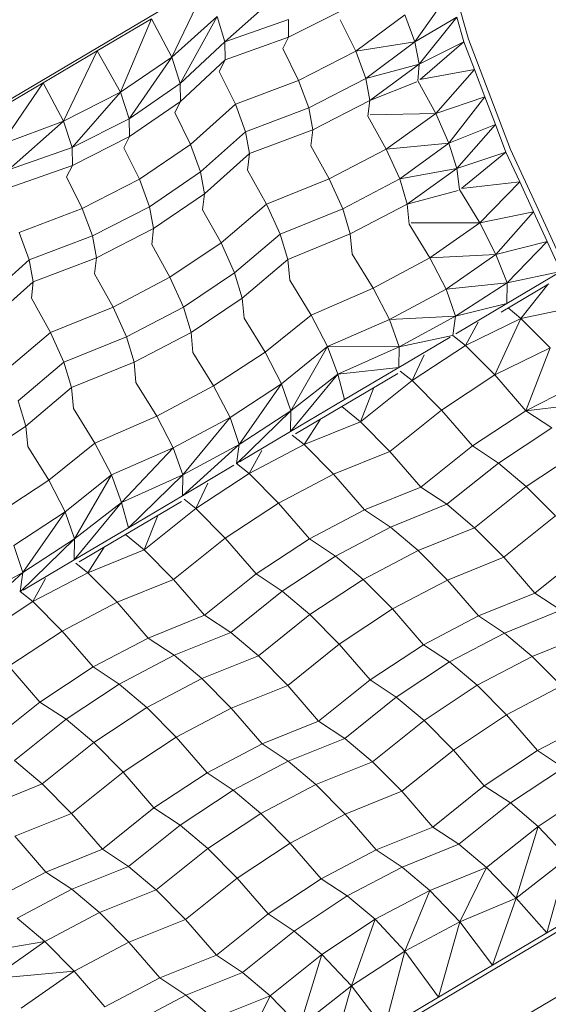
# Model space of a CAD drawing. Header units: millimetres. Extents: x -36631 to 27388, y -24993 to 6945.
# Tile 36 of 64: x -17003 to -16613, y -8855 to -8128. Entities that reach past the tile are written whole.
import ezdxf

# ---------------------------------------------------------------- set-up
doc = ezdxf.new("R2010")
doc.units = ezdxf.units.MM
doc.header["$MEASUREMENT"] = 0
doc.layers.add('Nuevo_09_EI_Mobiliari general', color=7, linetype='Continuous')
doc.layers.add('Nuevo_09_EI_Mobiliari general_Pluma_Nº__1', color=7, linetype='Continuous', lineweight=5)

# ---------------------------------------------------------------- blocks, each defined once
blk = doc.blocks.new('Elem Sección_357_1')
at = {"layer": 'Nuevo_09_EI_Mobiliari general_Pluma_Nº__1', "color": 7, "linetype": 'Continuous', "lineweight": 5}
for p, q in [((-16716.79, -8013.14), (-17334.71, -8379.07)), ((-16692.46, -8069.63), (-16671.57, -8142.36)), ((-16865.77, -8103.72), (-16890.68, -8155.62)), ((-16810.87, -8108.36), (-16851.39, -8144.38)), ((-16685.45, -8108.03), (-16711.29, -8144.4)), ((-16762.11, -8119.76), (-16804.36, -8141)), ((-16905.68, -8127.36), (-16945.58, -8150.99)), ((-16905.68, -8127.36), (-16928.47, -8181.41)), ((-16905.68, -8127.36), (-16890.68, -8155.62)), ((-16856.99, -8125.67), (-16890.68, -8155.62)), ((-16856.99, -8125.67), (-16884.39, -8175.04)), ((-16856.99, -8125.67), (-16851.39, -8144.38)), ((-16804.57, -8127.78), (-16851.39, -8144.38)), ((-16804.57, -8127.78), (-16804.36, -8141)), ((-16754.85, -8151.27), (-16766.28, -8128.01)), ((-16718.56, -8124.36), (-16754.85, -8151.27)), ((-16711.29, -8144.4), (-16718.56, -8124.36)), ((-16680.23, -8126.21), (-16711.29, -8144.4)), ((-16680.23, -8126.21), (-16708.11, -8160.72)), ((-16675.01, -8144.39), (-16680.23, -8126.21)), ((-16804.36, -8141), (-16851.18, -8157.61)), ((-16804.36, -8141), (-16808.58, -8149.34)), ((-16671.57, -8142.36), (-16640.51, -8223.67)), ((-16945.58, -8150.99), (-16985.49, -8174.62)), ((-16945.58, -8150.99), (-16970.5, -8202.89)), ((-16945.58, -8150.99), (-16928.47, -8181.41)), ((-16851.39, -8144.38), (-16884.39, -8175.04)), ((-16851.39, -8144.38), (-16851.18, -8157.61)), ((-16797.03, -8172.84), (-16808.58, -8149.34)), ((-16754.85, -8151.27), (-16797.03, -8172.84)), ((-16711.29, -8144.4), (-16754.85, -8151.27)), ((-16747.35, -8171.5), (-16754.85, -8151.27)), ((-16711.29, -8144.4), (-16747.35, -8171.5)), ((-16708.11, -8160.72), (-16711.29, -8144.4)), ((-16675.01, -8144.39), (-16708.11, -8160.72)), ((-16675.01, -8144.39), (-16707.31, -8172.1)), ((-16667.24, -8164.72), (-16675.01, -8144.39)), ((-16890.68, -8155.62), (-16928.47, -8181.41)), ((-16890.68, -8155.62), (-16921.94, -8201.07)), ((-16890.68, -8155.62), (-16884.39, -8175.04)), ((-16851.18, -8157.61), (-16884.18, -8188.27)), ((-16851.18, -8157.61), (-16855.52, -8166.2)), ((-16708.11, -8160.72), (-16747.35, -8171.5)), ((-16708.11, -8160.72), (-16744.41, -8187.63)), ((-16708.88, -8173.12), (-16708.11, -8160.72)), ((-16667.24, -8164.72), (-16707.45, -8172.13)), ((-16667.24, -8164.72), (-16695.8, -8197.22)), ((-16659.48, -8185.05), (-16667.24, -8164.72)), ((-16855.52, -8166.2), (-16843.62, -8190.43)), ((-16797.03, -8172.84), (-16843.62, -8190.43)), ((-16789.54, -8193.08), (-16797.03, -8172.84)), ((-16747.35, -8171.5), (-16789.54, -8193.08)), ((-16744.41, -8187.63), (-16747.35, -8171.5)), ((-16985.49, -8174.62), (-17025.4, -8198.25)), ((-16985.49, -8174.62), (-17016.62, -8220.2)), ((-16985.49, -8174.62), (-16970.5, -8202.89)), ((-16884.39, -8175.04), (-16921.94, -8201.07)), ((-16884.39, -8175.04), (-16884.18, -8188.27)), ((-16709.82, -8173.83), (-16744.41, -8187.63)), ((-16695.8, -8197.22), (-16708.88, -8173.12)), ((-16928.47, -8181.41), (-16970.5, -8202.89)), ((-16928.47, -8181.41), (-16964.2, -8222.31)), ((-16928.47, -8181.41), (-16921.94, -8201.07)), ((-16659.48, -8185.05), (-16695.8, -8197.22)), ((-16659.48, -8185.05), (-16686.1, -8219.06)), ((-16651.71, -8205.38), (-16659.48, -8185.05)), ((-16884.18, -8188.27), (-16921.73, -8214.3)), ((-16884.18, -8188.27), (-16888.39, -8196.6)), ((-16876.85, -8220.11), (-16843.62, -8190.43)), ((-16843.62, -8190.43), (-16836.12, -8210.67)), ((-16789.54, -8193.08), (-16836.12, -8210.67)), ((-16786.59, -8209.2), (-16789.54, -8193.08)), ((-16744.41, -8187.63), (-16786.59, -8209.2)), ((-16745.81, -8199.27), (-16744.41, -8187.63)), ((-16921.94, -8201.07), (-16964.2, -8222.31)), ((-16921.94, -8201.07), (-16921.73, -8214.3)), ((-16888.39, -8196.6), (-16876.85, -8220.11)), ((-16732.3, -8223.52), (-16745.81, -8199.27)), ((-16695.8, -8197.22), (-16744.29, -8198.22)), ((-16695.8, -8197.22), (-16732.3, -8223.52)), ((-16686.1, -8219.06), (-16695.8, -8197.22)), ((-16970.5, -8202.89), (-17016.62, -8220.2)), ((-16970.5, -8202.89), (-17011.02, -8238.91)), ((-16970.5, -8202.89), (-16964.2, -8222.31)), ((-16786.59, -8209.2), (-16833.18, -8226.79)), ((-16788, -8220.97), (-16786.59, -8209.2)), ((-16651.71, -8205.38), (-16686.1, -8219.06)), ((-16651.71, -8205.38), (-16680.27, -8237.88)), ((-16643.94, -8225.71), (-16651.71, -8205.38)), ((-16921.73, -8214.3), (-16963.99, -8235.54)), ((-16921.73, -8214.3), (-16925.91, -8222.54)), ((-16869.35, -8240.35), (-16836.12, -8210.67)), ((-16836.12, -8210.67), (-16833.18, -8226.79)), ((-16964.2, -8222.31), (-17011.02, -8238.91)), ((-16964.2, -8222.31), (-16963.99, -8235.54)), ((-16925.91, -8222.54), (-16914.48, -8245.8)), ((-16914.48, -8245.8), (-16876.85, -8220.11)), ((-16876.85, -8220.11), (-16869.35, -8240.35)), ((-16774.36, -8245.47), (-16788, -8220.97)), ((-16732.3, -8223.52), (-16774.36, -8245.47)), ((-16686.1, -8219.06), (-16732.3, -8223.52)), ((-16722.39, -8245.53), (-16732.3, -8223.52)), ((-16686.1, -8219.06), (-16722.39, -8245.53)), ((-16680.27, -8237.88), (-16686.1, -8219.06)), ((-16640.51, -8223.67), (-16620.25, -8267.71)), ((-16866.4, -8256.47), (-16833.18, -8226.79)), ((-16833.18, -8226.79), (-16834.64, -8238.92)), ((-16643.94, -8225.71), (-16680.27, -8237.88)), ((-16643.94, -8225.71), (-16676.55, -8252.44)), ((-16633.81, -8247.73), (-16643.94, -8225.71)), ((-16963.99, -8235.54), (-17010.81, -8252.14)), ((-16963.99, -8235.54), (-16968.21, -8243.87)), ((-16680.27, -8237.88), (-16722.39, -8245.53)), ((-16680.27, -8237.88), (-16716.77, -8264.18)), ((-16678.23, -8253.35), (-16680.27, -8237.88)), ((-16968.21, -8243.87), (-16956.66, -8267.37)), ((-16906.98, -8266.04), (-16869.35, -8240.35)), ((-16869.35, -8240.35), (-16866.4, -8256.47)), ((-16834.64, -8238.92), (-16820.57, -8264.18)), ((-16774.36, -8245.47), (-16820.57, -8264.18)), ((-16764.44, -8267.48), (-16774.36, -8245.47)), ((-16722.39, -8245.53), (-16764.44, -8267.48)), ((-16716.77, -8264.18), (-16722.39, -8245.53)), ((-16956.66, -8267.37), (-16914.48, -8245.8)), ((-16914.48, -8245.8), (-16906.98, -8266.04)), ((-16633.81, -8247.73), (-16676.74, -8252.46)), ((-16633.81, -8247.73), (-16663.31, -8278.02)), ((-16623.68, -8269.75), (-16633.81, -8247.73)), ((-16904.04, -8282.16), (-16866.4, -8256.47)), ((-16866.4, -8256.47), (-16867.82, -8268.24)), ((-16679.18, -8254.05), (-16716.77, -8264.18)), ((-16663.31, -8278.02), (-16678.23, -8253.35)), ((-17003.25, -8284.96), (-16956.66, -8267.37)), ((-16956.66, -8267.37), (-16949.16, -8287.61)), ((-16949.16, -8287.61), (-16906.98, -8266.04)), ((-16906.98, -8266.04), (-16904.04, -8282.16)), ((-16854.17, -8292.74), (-16820.57, -8264.18)), ((-16820.57, -8264.18), (-16810.65, -8286.19)), ((-16764.44, -8267.48), (-16810.65, -8286.19)), ((-16758.82, -8286.13), (-16764.44, -8267.48)), ((-16716.77, -8264.18), (-16758.82, -8286.13)), ((-16715.37, -8278.96), (-16716.77, -8264.18)), ((-16867.82, -8268.24), (-16854.17, -8292.74)), ((-16623.68, -8269.75), (-16663.31, -8278.02)), ((-16623.68, -8269.75), (-16651.4, -8301.17)), ((-16613.55, -8291.77), (-16623.68, -8269.75)), ((-16620.25, -8267.71), (-16604.16, -8302.66)), ((-16700.09, -8303.65), (-16715.37, -8278.96)), ((-16663.31, -8278.02), (-16713.83, -8277.94)), ((-16663.31, -8278.02), (-16700.09, -8303.65)), ((-16651.4, -8301.17), (-16663.31, -8278.02)), ((-17003.25, -8284.96), (-16995.75, -8305.2)), ((-16995.75, -8305.2), (-16949.16, -8287.61)), ((-16949.16, -8287.61), (-16946.22, -8303.73)), ((-16946.22, -8303.73), (-16904.04, -8282.16)), ((-16904.04, -8282.16), (-16905.44, -8293.81)), ((-16844.26, -8314.75), (-16810.65, -8286.19)), ((-16810.65, -8286.19), (-16805.04, -8304.84)), ((-16758.82, -8286.13), (-16805.04, -8304.84)), ((-16757.41, -8301.07), (-16758.82, -8286.13)), ((-16905.44, -8293.81), (-16891.93, -8318.05)), ((-16891.93, -8318.05), (-16854.17, -8292.74)), ((-16854.17, -8292.74), (-16844.26, -8314.75)), ((-16613.55, -8291.77), (-16651.4, -8301.17)), ((-16613.55, -8291.77), (-16643.04, -8322.06)), ((-16603.96, -8312.59), (-16613.55, -8291.77)), ((-16992.81, -8321.32), (-16946.22, -8303.73)), ((-16946.22, -8303.73), (-16947.63, -8315.5)), ((-16741.97, -8326.02), (-16757.41, -8301.07)), ((-16700.09, -8303.65), (-16741.97, -8326.02)), ((-16651.4, -8301.17), (-16700.09, -8303.65)), ((-16687.99, -8326.93), (-16700.09, -8303.65)), ((-16651.4, -8301.17), (-16687.99, -8326.93)), ((-16643.04, -8322.06), (-16651.4, -8301.17)), ((-17028.98, -8334.88), (-16995.75, -8305.2)), ((-16995.75, -8305.2), (-16992.81, -8321.32)), ((-16838.64, -8333.4), (-16805.04, -8304.84)), ((-16805.04, -8304.84), (-16803.57, -8320.24)), ((-16947.63, -8315.5), (-16933.98, -8340.01)), ((-16933.98, -8340.01), (-16891.93, -8318.05)), ((-16891.93, -8318.05), (-16882.02, -8340.06)), ((-16882.02, -8340.06), (-16844.26, -8314.75)), ((-16844.26, -8314.75), (-16838.64, -8333.4)), ((-16604.77, -8314.59), (-16643.32, -8337.42)), ((-16603.41, -8313.78), (-16643.04, -8322.06)), ((-17026.03, -8351), (-16992.81, -8321.32)), ((-16992.81, -8321.32), (-16994.26, -8333.45)), ((-16787.66, -8345.96), (-16803.57, -8320.24)), ((-16643.04, -8322.06), (-16687.99, -8326.93)), ((-16643.04, -8322.06), (-16681.18, -8346.82)), ((-16612.32, -8322.91), (-16647.5, -8343.75)), ((-16643.32, -8337.42), (-16643.04, -8322.06)), ((-16613.06, -8323.36), (-16632.91, -8348.56)), ((-16741.97, -8326.02), (-16787.66, -8345.96)), ((-16729.86, -8349.3), (-16741.97, -8326.02)), ((-16687.99, -8326.93), (-16729.86, -8349.3)), ((-16681.18, -8346.82), (-16687.99, -8326.93)), ((-16994.26, -8333.45), (-16980.2, -8358.71)), ((-16980.2, -8358.71), (-16933.98, -8340.01)), ((-16933.98, -8340.01), (-16924.07, -8362.01)), ((-16924.07, -8362.01), (-16882.02, -8340.06)), ((-16882.02, -8340.06), (-16876.4, -8358.71)), ((-16876.4, -8358.71), (-16838.64, -8333.4)), ((-16838.64, -8333.4), (-16837.22, -8348.34)), ((-16643.32, -8337.42), (-16681.18, -8346.82)), ((-16643.32, -8337.42), (-16681.07, -8359.77)), ((-16589.19, -8339.29), (-16632.91, -8348.56)), ((-16821.78, -8373.29), (-16787.66, -8345.96)), ((-16775.55, -8369.24), (-16787.66, -8345.96)), ((-16681.18, -8346.82), (-16729.86, -8349.3)), ((-16681.18, -8346.82), (-16722.86, -8369.32)), ((-16683.22, -8360.97), (-16681.18, -8346.82)), ((-16642.22, -8340.62), (-16632.91, -8348.56)), ((-16821.78, -8373.29), (-16837.22, -8348.34)), ((-16729.86, -8349.3), (-16775.55, -8369.24)), ((-16722.86, -8369.32), (-16729.86, -8349.3)), ((-16632.91, -8348.56), (-16673.84, -8368.3)), ((-16664.49, -8351.27), (-16673.84, -8368.3)), ((-16632.91, -8348.56), (-16652.19, -8390.13)), ((-16632.91, -8348.56), (-16611.32, -8370.16)), ((-17013.8, -8387.27), (-16980.2, -8358.71)), ((-16980.2, -8358.71), (-16970.28, -8380.72)), ((-16918.45, -8380.67), (-16876.4, -8358.71)), ((-16876.4, -8358.71), (-16875, -8373.5)), ((-16683.43, -8361.09), (-16722.86, -8369.32)), ((-16683.22, -8360.97), (-16673.84, -8368.3)), ((-16970.28, -8380.72), (-16924.07, -8362.01)), ((-16924.07, -8362.01), (-16918.45, -8380.67)), ((-16809.68, -8396.57), (-16775.55, -8369.24)), ((-16802.67, -8416.59), (-16775.55, -8369.24)), ((-16767.97, -8389.63), (-16775.55, -8369.24)), ((-16722.86, -8369.32), (-16775.55, -8369.24)), ((-16685.17, -8362.2), (-16723.13, -8384.68)), ((-16673.84, -8368.3), (-16713.14, -8394.23)), ((-16673.84, -8368.3), (-16652.19, -8390.13)), ((-16859.72, -8398.18), (-16875, -8373.5)), ((-16859.72, -8398.18), (-16821.78, -8373.29)), ((-16809.68, -8396.57), (-16821.78, -8373.29)), ((-16722.86, -8369.32), (-16767.97, -8389.63)), ((-16723.13, -8384.68), (-16722.86, -8369.32)), ((-16704.41, -8375.4), (-16713.14, -8394.23)), ((-16611.32, -8370.16), (-16652.19, -8390.13)), ((-16611.32, -8370.16), (-16629.34, -8416.5)), ((-17003.89, -8409.28), (-16970.28, -8380.72)), ((-16970.28, -8380.72), (-16964.66, -8399.37)), ((-16964.66, -8399.37), (-16918.45, -8380.67)), ((-16918.45, -8380.67), (-16917.04, -8395.61)), ((-16802.95, -8431.95), (-16767.97, -8389.63)), ((-16802.67, -8416.59), (-16767.97, -8389.63)), ((-16723.85, -8388.96), (-16799.21, -8433.59)), ((-16723.13, -8384.68), (-16767.97, -8389.63)), ((-16763.04, -8408.32), (-16767.97, -8389.63)), ((-16723.13, -8384.68), (-16763.04, -8408.32)), ((-16721.95, -8387.27), (-16713.14, -8394.23)), ((-16652.19, -8390.13), (-16691.49, -8416.06)), ((-16652.19, -8390.13), (-16629.34, -8416.5)), ((-16901.59, -8420.56), (-16917.04, -8395.61)), ((-16901.59, -8420.56), (-16859.72, -8398.18)), ((-16847.62, -8421.46), (-16859.72, -8398.18)), ((-16847.62, -8421.46), (-16809.68, -8396.57)), ((-16840.81, -8441.36), (-16809.68, -8396.57)), ((-16802.67, -8416.59), (-16809.68, -8396.57)), ((-16713.14, -8394.23), (-16751.24, -8424.7)), ((-16713.14, -8394.23), (-16691.49, -8416.06)), ((-16588.64, -8395.85), (-16629.34, -8416.5)), ((-16998.27, -8427.93), (-16964.66, -8399.37)), ((-16964.66, -8399.37), (-16963.2, -8414.77)), ((-16741.38, -8399.34), (-16751.24, -8424.7)), ((-17003.89, -8409.28), (-16998.27, -8427.93)), ((-16802.95, -8431.95), (-16763.04, -8408.32)), ((-16569.23, -8409.24), (-16629.34, -8416.5)), ((-16947.29, -8440.49), (-16963.2, -8414.77)), ((-16842.65, -8455.38), (-16802.67, -8416.59)), ((-16840.81, -8441.36), (-16802.67, -8416.59)), ((-16802.95, -8431.95), (-16802.67, -8416.59)), ((-16765.08, -8413.38), (-16751.24, -8424.7)), ((-16691.49, -8416.06), (-16729.59, -8446.53)), ((-16691.49, -8416.06), (-16668.64, -8442.43)), ((-16629.34, -8416.5), (-16668.64, -8442.43)), ((-16610.11, -8429.21), (-16629.34, -8416.5)), ((-16947.29, -8440.49), (-16901.59, -8420.56)), ((-16889.49, -8443.83), (-16901.59, -8420.56)), ((-16889.49, -8443.83), (-16847.62, -8421.46)), ((-16882.49, -8463.85), (-16847.62, -8421.46)), ((-16840.81, -8441.36), (-16847.62, -8421.46)), ((-16780.89, -8422.74), (-16792.96, -8441.49)), ((-16751.24, -8424.7), (-16792.96, -8441.49)), ((-16751.24, -8424.7), (-16729.59, -8446.53)), ((-17036.03, -8453.24), (-16998.27, -8427.93)), ((-16998.27, -8427.93), (-16996.85, -8442.87)), ((-16840.7, -8454.3), (-16802.95, -8431.95)), ((-16801.76, -8434.53), (-16792.96, -8441.49)), ((-16610.11, -8429.21), (-16649.41, -8455.14)), ((-16981.41, -8467.82), (-16947.29, -8440.49)), ((-16935.18, -8463.77), (-16947.29, -8440.49)), ((-16882.76, -8479.22), (-16840.81, -8441.36)), ((-16882.49, -8463.85), (-16840.81, -8441.36)), ((-16842.85, -8455.5), (-16840.81, -8441.36)), ((-16792.96, -8441.49), (-16833.47, -8462.83)), ((-16792.96, -8441.49), (-16771.31, -8463.33)), ((-16981.41, -8467.82), (-16996.85, -8442.87)), ((-16935.18, -8463.77), (-16889.49, -8443.83)), ((-16927.6, -8484.16), (-16889.49, -8443.83)), ((-16882.49, -8463.85), (-16889.49, -8443.83)), ((-16824.12, -8445.8), (-16833.47, -8462.83)), ((-16729.59, -8446.53), (-16771.31, -8463.33)), ((-16729.59, -8446.53), (-16706.74, -8472.9)), ((-16668.64, -8442.43), (-16706.74, -8472.9)), ((-16649.41, -8455.14), (-16668.64, -8442.43)), ((-16589.68, -8446.44), (-16628.98, -8472.38)), ((-16842.85, -8455.5), (-16833.47, -8462.83)), ((-16649.41, -8455.14), (-16687.51, -8485.6)), ((-16628.98, -8472.38), (-16649.41, -8455.14)), ((-16882.76, -8479.22), (-16844.8, -8456.73)), ((-16833.47, -8462.83), (-16872.77, -8488.76)), ((-16833.47, -8462.83), (-16811.82, -8484.66)), ((-16771.31, -8463.33), (-16811.82, -8484.66)), ((-16771.31, -8463.33), (-16748.45, -8489.7)), ((-17019.35, -8492.71), (-16981.41, -8467.82)), ((-16969.31, -8491.1), (-16981.41, -8467.82)), ((-16969.31, -8491.1), (-16935.18, -8463.77)), ((-16962.3, -8511.12), (-16935.18, -8463.77)), ((-16927.6, -8484.16), (-16935.18, -8463.77)), ((-16927.6, -8484.16), (-16882.49, -8463.85)), ((-16922.67, -8502.85), (-16882.49, -8463.85)), ((-16882.76, -8479.22), (-16882.49, -8463.85)), ((-16864.03, -8469.93), (-16872.77, -8488.76)), ((-16748.45, -8489.7), (-16706.74, -8472.9)), ((-16687.51, -8485.6), (-16706.74, -8472.9)), ((-16628.98, -8472.38), (-16667.07, -8502.84)), ((-16607.33, -8494.21), (-16628.98, -8472.38)), ((-16962.58, -8526.48), (-16927.6, -8484.16)), ((-16962.3, -8511.12), (-16927.6, -8484.16)), ((-16883.48, -8483.5), (-16958.84, -8528.12)), ((-16922.67, -8502.85), (-16927.6, -8484.16)), ((-16922.67, -8502.85), (-16882.76, -8479.22)), ((-16881.58, -8481.8), (-16872.77, -8488.76)), ((-16811.82, -8484.66), (-16851.12, -8510.6)), ((-16811.82, -8484.66), (-16788.97, -8511.04)), ((-17007.24, -8515.99), (-16969.31, -8491.1)), ((-17000.43, -8535.89), (-16969.31, -8491.1)), ((-16962.3, -8511.12), (-16969.31, -8491.1)), ((-16872.77, -8488.76), (-16910.87, -8519.23)), ((-16872.77, -8488.76), (-16851.12, -8510.6)), ((-16788.97, -8511.04), (-16748.45, -8489.7)), ((-16729.22, -8502.4), (-16748.45, -8489.7)), ((-16729.22, -8502.4), (-16687.51, -8485.6)), ((-16667.07, -8502.84), (-16687.51, -8485.6)), ((-16901.01, -8493.88), (-16910.87, -8519.23)), ((-16607.33, -8494.21), (-16645.42, -8524.68)), ((-16962.58, -8526.48), (-16922.67, -8502.85)), ((-16769.74, -8523.74), (-16729.22, -8502.4)), ((-16708.79, -8519.64), (-16729.22, -8502.4)), ((-16708.79, -8519.64), (-16667.07, -8502.84)), ((-16645.42, -8524.68), (-16667.07, -8502.84)), ((-17002.28, -8549.92), (-16962.3, -8511.12)), ((-17000.43, -8535.89), (-16962.3, -8511.12)), ((-16962.58, -8526.48), (-16962.3, -8511.12)), ((-16924.71, -8507.91), (-16910.87, -8519.23)), ((-16851.12, -8510.6), (-16889.22, -8541.06)), ((-16851.12, -8510.6), (-16828.27, -8536.97)), ((-16828.27, -8536.97), (-16788.97, -8511.04)), ((-16769.74, -8523.74), (-16788.97, -8511.04)), ((-17000.43, -8535.89), (-17007.24, -8515.99)), ((-16940.52, -8517.27), (-16952.59, -8536.03)), ((-16910.87, -8519.23), (-16952.59, -8536.03)), ((-16910.87, -8519.23), (-16889.22, -8541.06)), ((-16749.31, -8540.98), (-16708.79, -8519.64)), ((-16687.14, -8541.48), (-16708.79, -8519.64)), ((-16584.47, -8520.58), (-16622.57, -8551.05)), ((-17000.33, -8548.84), (-16962.58, -8526.48)), ((-16961.39, -8529.06), (-16952.59, -8536.03)), ((-16809.04, -8549.67), (-16769.74, -8523.74)), ((-16749.31, -8540.98), (-16769.74, -8523.74)), ((-16687.14, -8541.48), (-16645.42, -8524.68)), ((-16622.57, -8551.05), (-16645.42, -8524.68)), ((-17042.39, -8573.75), (-17000.43, -8535.89)), ((-17042.11, -8558.39), (-17000.43, -8535.89)), ((-17002.47, -8550.04), (-17000.43, -8535.89)), ((-16952.59, -8536.03), (-16993.1, -8557.36)), ((-16952.59, -8536.03), (-16930.94, -8557.86)), ((-16983.74, -8540.33), (-16993.1, -8557.36)), ((-16889.22, -8541.06), (-16930.94, -8557.86)), ((-16889.22, -8541.06), (-16866.36, -8567.43)), ((-16866.36, -8567.43), (-16828.27, -8536.97)), ((-16809.04, -8549.67), (-16828.27, -8536.97)), ((-16788.61, -8566.91), (-16749.31, -8540.98)), ((-16727.66, -8562.81), (-16749.31, -8540.98)), ((-16727.66, -8562.81), (-16687.14, -8541.48)), ((-16664.29, -8567.85), (-16687.14, -8541.48)), ((-17002.47, -8550.04), (-16993.1, -8557.36)), ((-16847.13, -8580.14), (-16809.04, -8549.67)), ((-16788.61, -8566.91), (-16809.04, -8549.67)), ((-16993.1, -8557.36), (-17032.4, -8583.29)), ((-16993.1, -8557.36), (-16971.45, -8579.2)), ((-16930.94, -8557.86), (-16971.45, -8579.2)), ((-16930.94, -8557.86), (-16908.08, -8584.23)), ((-16664.29, -8567.85), (-16622.57, -8551.05)), ((-16603.34, -8563.75), (-16622.57, -8551.05)), ((-16766.96, -8588.74), (-16727.66, -8562.81)), ((-16704.81, -8589.18), (-16727.66, -8562.81)), ((-16645.06, -8580.55), (-16603.34, -8563.75)), ((-16908.08, -8584.23), (-16866.36, -8567.43)), ((-16847.13, -8580.14), (-16866.36, -8567.43)), ((-16826.7, -8597.38), (-16788.61, -8566.91)), ((-16766.96, -8588.74), (-16788.61, -8566.91)), ((-16704.81, -8589.18), (-16664.29, -8567.85)), ((-16645.06, -8580.55), (-16664.29, -8567.85)), ((-16971.45, -8579.2), (-17010.75, -8605.13)), ((-16971.45, -8579.2), (-16948.6, -8605.57)), ((-16948.6, -8605.57), (-16908.08, -8584.23)), ((-16888.85, -8596.94), (-16908.08, -8584.23)), ((-16888.85, -8596.94), (-16847.13, -8580.14)), ((-16826.7, -8597.38), (-16847.13, -8580.14)), ((-16685.58, -8601.89), (-16645.06, -8580.55)), ((-16624.63, -8597.79), (-16645.06, -8580.55)), ((-16624.63, -8597.79), (-16582.91, -8580.99)), ((-16805.05, -8619.21), (-16766.96, -8588.74)), ((-16744.1, -8615.11), (-16766.96, -8588.74)), ((-16744.1, -8615.11), (-16704.81, -8589.18)), ((-16685.58, -8601.89), (-16704.81, -8589.18)), ((-16929.37, -8618.27), (-16888.85, -8596.94)), ((-16868.42, -8614.17), (-16888.85, -8596.94)), ((-16868.42, -8614.17), (-16826.7, -8597.38)), ((-16805.05, -8619.21), (-16826.7, -8597.38)), ((-16665.14, -8619.12), (-16624.63, -8597.79)), ((-16602.98, -8619.62), (-16624.63, -8597.79)), ((-17010.75, -8605.13), (-16987.9, -8631.5)), ((-16987.9, -8631.5), (-16948.6, -8605.57)), ((-16929.37, -8618.27), (-16948.6, -8605.57)), ((-16724.87, -8627.82), (-16685.58, -8601.89)), ((-16665.14, -8619.12), (-16685.58, -8601.89)), ((-16908.94, -8635.51), (-16868.42, -8614.17)), ((-16846.77, -8636.01), (-16868.42, -8614.17)), ((-16782.2, -8645.58), (-16744.1, -8615.11)), ((-16724.87, -8627.82), (-16744.1, -8615.11)), ((-16968.67, -8644.2), (-16929.37, -8618.27)), ((-16908.94, -8635.51), (-16929.37, -8618.27)), ((-16302.5, -8621.15), (-16920.42, -8987.08)), ((-16846.77, -8636.01), (-16805.05, -8619.21)), ((-16782.2, -8645.58), (-16805.05, -8619.21)), ((-16704.44, -8645.06), (-16665.14, -8619.12)), ((-16643.49, -8640.96), (-16665.14, -8619.12)), ((-16643.49, -8640.96), (-16602.98, -8619.62)), ((-16762.97, -8658.28), (-16724.87, -8627.82)), ((-16704.44, -8645.06), (-16724.87, -8627.82)), ((-17025.99, -8661.97), (-16987.9, -8631.5)), ((-16968.67, -8644.2), (-16987.9, -8631.5)), ((-16948.24, -8661.44), (-16908.94, -8635.51)), ((-16887.29, -8657.34), (-16908.94, -8635.51)), ((-16887.29, -8657.34), (-16846.77, -8636.01)), ((-16823.92, -8662.38), (-16846.77, -8636.01)), ((-17006.76, -8674.67), (-16968.67, -8644.2)), ((-16948.24, -8661.44), (-16968.67, -8644.2)), ((-16742.54, -8675.52), (-16704.44, -8645.06)), ((-16682.79, -8666.89), (-16704.44, -8645.06)), ((-16682.79, -8666.89), (-16643.49, -8640.96)), ((-16620.64, -8667.33), (-16643.49, -8640.96)), ((-16823.92, -8662.38), (-16782.2, -8645.58)), ((-16762.97, -8658.28), (-16782.2, -8645.58)), ((-16620.64, -8667.33), (-16580.12, -8645.99)), ((-16926.59, -8683.28), (-16887.29, -8657.34)), ((-16864.43, -8683.72), (-16887.29, -8657.34)), ((-16804.69, -8675.08), (-16762.97, -8658.28)), ((-16742.54, -8675.52), (-16762.97, -8658.28)), ((-16986.33, -8691.91), (-16948.24, -8661.44)), ((-16926.59, -8683.28), (-16948.24, -8661.44)), ((-16291.53, -8662.54), (-16909.45, -9028.47)), ((-16864.43, -8683.72), (-16823.92, -8662.38)), ((-16804.69, -8675.08), (-16823.92, -8662.38)), ((-16720.89, -8697.36), (-16682.79, -8666.89)), ((-16659.94, -8693.26), (-16682.79, -8666.89)), ((-16659.94, -8693.26), (-16620.64, -8667.33)), ((-16601.41, -8680.03), (-16620.64, -8667.33)), ((-17006.76, -8674.67), (-16986.33, -8691.91)), ((-16845.2, -8696.42), (-16804.69, -8675.08)), ((-16784.26, -8692.32), (-16804.69, -8675.08)), ((-16784.26, -8692.32), (-16742.54, -8675.52)), ((-16720.89, -8697.36), (-16742.54, -8675.52)), ((-16640.71, -8705.96), (-16601.41, -8680.03)), ((-16964.68, -8713.74), (-16926.59, -8683.28)), ((-16903.73, -8709.65), (-16926.59, -8683.28)), ((-16903.73, -8709.65), (-16864.43, -8683.72)), ((-16845.2, -8696.42), (-16864.43, -8683.72)), ((-17028.05, -8708.71), (-16986.33, -8691.91)), ((-16986.33, -8691.91), (-16964.68, -8713.74)), ((-16824.77, -8713.66), (-16784.26, -8692.32)), ((-16762.61, -8714.16), (-16784.26, -8692.32)), ((-16698.03, -8723.73), (-16659.94, -8693.26)), ((-16640.71, -8705.96), (-16659.94, -8693.26)), ((-16884.5, -8722.35), (-16845.2, -8696.42)), ((-16824.77, -8713.66), (-16845.2, -8696.42)), ((-16762.61, -8714.16), (-16720.89, -8697.36)), ((-16698.03, -8723.73), (-16720.89, -8697.36)), ((-16620.28, -8723.2), (-16580.98, -8697.27)), ((-16941.83, -8740.11), (-16903.73, -8709.65)), ((-16884.5, -8722.35), (-16903.73, -8709.65)), ((-16678.8, -8736.43), (-16640.71, -8705.96)), ((-16620.28, -8723.2), (-16640.71, -8705.96)), ((-17006.4, -8730.54), (-16964.68, -8713.74)), ((-16964.68, -8713.74), (-16941.83, -8740.11)), ((-16864.07, -8739.59), (-16824.77, -8713.66)), ((-16803.12, -8735.49), (-16824.77, -8713.66)), ((-16803.12, -8735.49), (-16762.61, -8714.16)), ((-16739.75, -8740.53), (-16762.61, -8714.16)), ((-16922.6, -8752.82), (-16884.5, -8722.35)), ((-16864.07, -8739.59), (-16884.5, -8722.35)), ((-16739.75, -8740.53), (-16698.03, -8723.73)), ((-16678.8, -8736.43), (-16698.03, -8723.73)), ((-16658.37, -8753.67), (-16620.28, -8723.2)), ((-16636.54, -8776.19), (-16620.28, -8723.2)), ((-16598.26, -8746.4), (-16620.28, -8723.2)), ((-17006.4, -8730.54), (-16983.55, -8756.91)), ((-16902.17, -8770.06), (-16864.07, -8739.59)), ((-16842.42, -8761.42), (-16864.07, -8739.59)), ((-16842.42, -8761.42), (-16803.12, -8735.49)), ((-16780.27, -8761.86), (-16803.12, -8735.49)), ((-16720.52, -8753.23), (-16678.8, -8736.43)), ((-16658.37, -8753.67), (-16678.8, -8736.43)), ((-16983.55, -8756.91), (-16941.83, -8740.11)), ((-16941.83, -8740.11), (-16922.6, -8752.82)), ((-16780.27, -8761.86), (-16739.75, -8740.53)), ((-16720.52, -8753.23), (-16739.75, -8740.53)), ((-16636.54, -8776.19), (-16598.26, -8746.4)), ((-16613.87, -8801.88), (-16598.26, -8746.4)), ((-16964.32, -8769.62), (-16922.6, -8752.82)), ((-16922.6, -8752.82), (-16902.17, -8770.06)), ((-16761.04, -8774.57), (-16720.52, -8753.23)), ((-16700.09, -8770.47), (-16720.52, -8753.23)), ((-16700.09, -8770.47), (-16658.37, -8753.67)), ((-16678.08, -8793.67), (-16658.37, -8753.67)), ((-16636.54, -8776.19), (-16658.37, -8753.67)), ((-17024.06, -8778.25), (-16983.55, -8756.91)), ((-16983.55, -8756.91), (-16964.32, -8769.62)), ((-16880.52, -8791.89), (-16842.42, -8761.42)), ((-16819.57, -8787.79), (-16842.42, -8761.42)), ((-16819.57, -8787.79), (-16780.27, -8761.86)), ((-16761.04, -8774.57), (-16780.27, -8761.86)), ((-17004.83, -8790.95), (-16964.32, -8769.62)), ((-16964.32, -8769.62), (-16943.88, -8786.85)), ((-16943.88, -8786.85), (-16902.17, -8770.06)), ((-16902.17, -8770.06), (-16880.52, -8791.89)), ((-16800.34, -8800.5), (-16761.04, -8774.57)), ((-16740.61, -8791.8), (-16761.04, -8774.57)), ((-16740.61, -8791.8), (-16700.09, -8770.47)), ((-16718.53, -8815.24), (-16700.09, -8770.47)), ((-16678.08, -8793.67), (-16700.09, -8770.47)), ((-16678.08, -8793.67), (-16636.54, -8776.19)), ((-16653.78, -8825.51), (-16636.54, -8776.19)), ((-16613.87, -8801.88), (-16636.54, -8776.19)), ((-16613.87, -8801.88), (-16573.96, -8778.24)), ((-16984.4, -8808.19), (-16943.88, -8786.85)), ((-16943.88, -8786.85), (-16922.23, -8808.69)), ((-16857.66, -8818.26), (-16819.57, -8787.79)), ((-16800.34, -8800.5), (-16819.57, -8787.79)), ((-17004.83, -8790.95), (-16984.4, -8808.19)), ((-16922.23, -8808.69), (-16880.52, -8791.89)), ((-16880.52, -8791.89), (-16857.66, -8818.26)), ((-16779.91, -8817.74), (-16740.61, -8791.8)), ((-16757.89, -8840.94), (-16740.61, -8791.8)), ((-16718.53, -8815.24), (-16740.61, -8791.8)), ((-16718.53, -8815.24), (-16678.08, -8793.67)), ((-16693.68, -8849.14), (-16678.08, -8793.67)), ((-16653.78, -8825.51), (-16678.08, -8793.67)), ((-16838.43, -8830.96), (-16800.34, -8800.5)), ((-16779.91, -8817.74), (-16800.34, -8800.5)), ((-16653.78, -8825.51), (-16613.87, -8801.88)), ((-17043.77, -8818.25), (-16984.4, -8808.19)), ((-17023.28, -8835.72), (-16984.4, -8808.19)), ((-16984.4, -8808.19), (-16962.75, -8830.02)), ((-16962.75, -8830.02), (-16922.23, -8808.69)), ((-16922.23, -8808.69), (-16899.38, -8835.06)), ((-16899.38, -8835.06), (-16857.66, -8818.26)), ((-16838.43, -8830.96), (-16857.66, -8818.26)), ((-16818, -8848.2), (-16779.91, -8817.74)), ((-16796.17, -8870.72), (-16779.91, -8817.74)), ((-16757.89, -8840.94), (-16779.91, -8817.74)), ((-16757.89, -8840.94), (-16718.53, -8815.24)), ((-16733.59, -8872.77), (-16718.53, -8815.24)), ((-16693.68, -8849.14), (-16718.53, -8815.24)), ((-16693.68, -8849.14), (-16653.78, -8825.51)), ((-17023.28, -8835.72), (-16962.75, -8830.02)), ((-17001.69, -8857.32), (-16962.75, -8830.02)), ((-16962.75, -8830.02), (-16939.9, -8856.4)), ((-16880.15, -8847.76), (-16838.43, -8830.96)), ((-16818, -8848.2), (-16838.43, -8830.96)), ((-16939.9, -8856.4), (-16899.38, -8835.06)), ((-16880.15, -8847.76), (-16899.38, -8835.06)), ((-16796.17, -8870.72), (-16757.89, -8840.94)), ((-16773.5, -8896.41), (-16757.89, -8840.94)), ((-16733.59, -8872.77), (-16757.89, -8840.94)), ((-16920.67, -8869.1), (-16880.15, -8847.76)), ((-16859.72, -8865), (-16880.15, -8847.76)), ((-16859.72, -8865), (-16818, -8848.2)), ((-16837.71, -8888.2), (-16818, -8848.2)), ((-16796.17, -8870.72), (-16818, -8848.2)), ((-16733.59, -8872.77), (-16693.68, -8849.14))]:
    blk.add_line(p, q, dxfattribs=at)

msp = doc.modelspace()

# ---------------------------------------------------------------- block references
at = {"layer": 'Nuevo_09_EI_Mobiliari general', "lineweight": 0}
msp.add_blockref('Elem Sección_357_1', (0, 0), dxfattribs=at)

doc.saveas('drawing.dxf')
